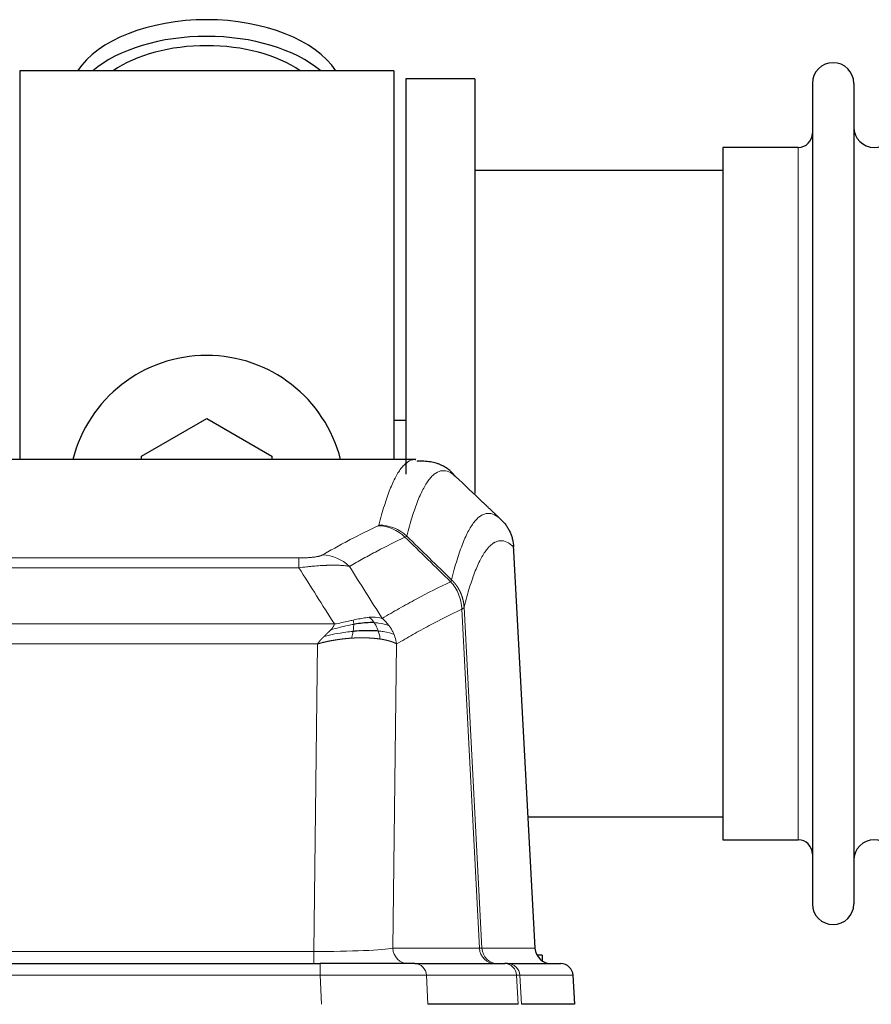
# Model space of a CAD drawing. Header units: inches. Extents: x 0 to 20790, y -12 to 14700.
# Tile 111 of 191: x 5096 to 5305, y 11969 to 12211. Entities that reach past the tile are written whole.
import ezdxf

# ---------------------------------------------------------------- set-up
doc = ezdxf.new("R2010")
doc.units = ezdxf.units.IN
doc.layers.add('1', color=7, linetype='Continuous', true_color=0xffffff)

msp = doc.modelspace()

# ---------------------------------------------------------------- linework, layer by layer
at = {"layer": '1', "color": 2, "linetype": 'Continuous', "lineweight": 25}
for p, q in [((5187.547, 12198.577), (5095.547, 12198.577)), ((5095.547, 12198.577), (5095.547, 12102.978)), ((5187.547, 12198.577), (5187.547, 12102.978)), ((5207.547, 12196.577), (5190.547, 12196.577)), ((5190.547, 12196.577), (5190.547, 12099.352)), ((5207.547, 12196.577), (5207.547, 12094.577)), ((5290.547, 12195.477), (5290.547, 11993.677)), ((5300.747, 12195.477), (5300.747, 11993.677)), ((5268.547, 12179.727), (5268.547, 12009.427)), ((5287.047, 12179.727), (5268.547, 12179.727)), ((5268.552, 12174.077), (5207.547, 12174.077)), ((5125.547, 12103.815), (5141.547, 12113.053)), ((5141.547, 12113.053), (5157.547, 12103.815)), ((5190.499, 12112.6), (5187.538, 12112.6)), ((5192.98, 12102.972), (4930.112, 12102.972)), ((5125.547, 12102.972), (5125.547, 12103.815)), ((5157.547, 12103.815), (5157.547, 12102.972)), ((5192.894, 12102.972), (5192.986, 12102.971)), ((5222.322, 11982.76), (5217.051, 12081.897)), ((5220.608, 12015.077), (5268.552, 12015.077)), ((5268.547, 12009.427), (5287.047, 12009.427)), ((5224.047, 11981.077), (5222.781, 11981.077)), ((5224.047, 11981.077), (5224.047, 11979.67)), ((4953.636, 11978.972), (5169.457, 11978.972)), ((5192.712, 11978.972), (5169.457, 11978.972)), ((5192.712, 11978.972), (5214.886, 11978.972)), ((5215.583, 11978.972), (5214.886, 11978.972)), ((5215.583, 11978.972), (5228.694, 11978.972)), ((5232.085, 11968.972), (5231.704, 11976.132)), ((5218.166, 11968.972), (5195.912, 11968.972)), ((5232.068, 11968.972), (5218.951, 11968.972))]:
    msp.add_line(p, q, dxfattribs=at)
at = {"layer": '1', "color": 110, "linetype": 'Continuous', "lineweight": 13}
for p, q in [((5287.047, 12179.727), (5287.047, 12009.427)), ((5222.31, 11982.763), (5217.062, 12081.458)), ((4958.875, 12078.765), (5164.218, 12078.765)), ((5164.218, 12076.349), (5164.218, 12078.765)), ((5164.218, 12076.349), (4958.875, 12076.349)), ((5208.663, 11982.763), (5204.311, 12066.155)), ((5204.867, 12066.632), (5209.244, 11982.763)), ((4950.144, 12062.519), (5172.949, 12062.519)), ((5168.836, 12057.62), (4954.257, 12057.62)), ((5167.868, 11981.937), (5168.836, 12057.62)), ((5188.268, 12057.61), (5187.311, 11982.763)), ((4955.225, 11981.937), (5167.868, 11981.937)), ((5167.868, 11978.972), (5167.868, 11981.937)), ((5187.311, 11982.763), (5208.663, 11982.763)), ((5209.244, 11982.763), (5222.31, 11982.763)), ((5169.457, 11978.972), (5169.457, 11976.129)), ((5169.457, 11976.129), (4953.636, 11976.129)), ((5169.75, 11968.972), (5169.457, 11976.129)), ((5195.619, 11976.129), (5195.912, 11968.972)), ((5217.793, 11976.129), (5195.619, 11976.129)), ((5218.166, 11968.972), (5217.793, 11976.129)), ((5231.688, 11976.129), (5218.577, 11976.129)), ((5218.577, 11976.129), (5218.951, 11968.972)), ((5232.068, 11968.972), (5231.688, 11976.129))]:
    msp.add_line(p, q, dxfattribs=at)
at = {"layer": '1', "color": 2, "linetype": 'Continuous', "lineweight": 25}
for centre, radius, start, end in [((5295.647, 12195.477), 5.1, 0, 180), ((5305.747, 12184.727), 5, 180, 0), ((5287.047, 12183.227), 3.5, 270, 0), ((5141.547, 12094.577), 34, 14.29875, 165.70125), ((5287.047, 12005.927), 3.5, 0, 90), ((5305.747, 12004.427), 5, 0, 180), ((5295.647, 11993.677), 5.1, 180, 0)]:
    msp.add_arc(centre, radius, start, end, dxfattribs=at)
for centre, major_axis, ratio, start_param, end_param in [((5141.547, 12191.647), (34, 0), 0.5735764, 0.3633693, 2.7782723), ((5141.547, 12187.551), (34, 0), 0.5735764, 0.6009523, 2.5406894), ((5141.547, 12187.551), (-30, 0), 0.5735764, 4.712389, 5.5877152), ((5141.547, 12187.551), (-30, 0), 0.5735764, 3.8370627, 4.712389), ((5226.302, 11982.972), (0, -4), 0.9993908, 4.7647489, 6.2831853), ((5228.694, 11975.972), (0, -3), 0.9993908, 1.6231562, 3.1415927)]:
    msp.add_ellipse(centre, major_axis=major_axis, ratio=ratio, start_param=start_param, end_param=end_param, dxfattribs=at)
at = {"layer": '1', "color": 110, "linetype": 'Continuous', "lineweight": 13}
for centre, major_axis, ratio, start_param, end_param in [((5183.726, 12076.755), (-4.281, 9.037), 0.9659395, 5.0815715, 5.8272089), ((5183.913, 12076.916), (-9.695, 2.45), 0.9931439, 4.2008878, 4.9582972), ((5170.065, 12069.609), (4.97, -8.677), 0.9635717, 1.8622888, 2.6052468), ((5167.947, 11982.972), (20.002, 0.052), 0.0517476, 4.708281, 6.0295934), ((5191.187, 11982.972), (0, 4), 0.9702957, 1.6231562, 3.1415927), ((5189.218, 11982.972), (-20.038, 0.208), 0.001459, 2.8976729, 3.1068244), ((5212.539, 11982.972), (0, -4), 0.9702957, 4.7647489, 6.2831853), ((5213.236, 11982.972), (0, -4), 0.9993908, 4.7647489, 6.2831853), ((5192.712, 11975.972), (0, -3), 0.9702957, 1.6231562, 3.1415927), ((5214.886, 11975.972), (0, -3), 0.9702957, 1.6231562, 3.1415927), ((5215.583, 11975.972), (0, -3), 0.9993908, 1.6231562, 3.1415927), ((5169.405, 11975.972), (27.018, 0.123), 0.0058026, 0.2445567, 1.5688664), ((5191.565, 11975.972), (27.029, 0.156), 0.000812, 0.0348973, 0.2440488)]:
    msp.add_ellipse(centre, major_axis=major_axis, ratio=ratio, start_param=start_param, end_param=end_param, dxfattribs=at)
for points, knots in [([(5183.913, 12086.851), (5184.351, 12088.59), (5185.241, 12091.787), (5186.162, 12094.421), (5186.864, 12096.186), (5187.1, 12096.739), (5187.576, 12097.775), (5187.816, 12098.258), (5188.541, 12099.602), (5189.032, 12100.356), (5189.656, 12101.123), (5189.781, 12101.268), (5190.032, 12101.539), (5190.411, 12101.92), (5190.793, 12102.222), (5191.564, 12102.719), (5192.177, 12102.943), (5192.8, 12102.972), (5192.894, 12102.972)], [0, 0, 0, 0, 0.1619105, 0.3238211, 0.3238211, 0.4047764, 0.4047764, 0.4857316, 0.4857316, 0.6476422, 0.6476422, 0.6881198, 0.6881198, 0.7285974, 0.8095527, 0.8095527, 0.9714633, 1, 1, 1, 1]), ([(5202.755, 12098.826), (5202.197, 12099.338), (5201.095, 12100.082), (5199.485, 12100.353), (5198.441, 12099.971), (5197.67, 12099.474), (5197.287, 12099.172), (5196.908, 12098.791), (5196.656, 12098.52), (5196.531, 12098.375), (5195.907, 12097.608), (5195.415, 12096.854), (5194.688, 12095.511), (5194.448, 12095.028), (5193.972, 12093.993), (5193.736, 12093.44), (5193.033, 12091.676), (5192.111, 12089.044), (5191.219, 12085.85), (5190.781, 12084.113)], [0, 0, 0, 0, 0.125, 0.25, 0.375, 0.375, 0.4375, 0.46875, 0.46875, 0.5, 0.5, 0.625, 0.625, 0.6875, 0.6875, 0.75, 0.75, 0.875, 1, 1, 1, 1]), ([(5201.778, 12073.398), (5201.834, 12073.62), (5201.889, 12073.841), (5202.001, 12074.277), (5202.17, 12074.925), (5202.565, 12076.387), (5202.909, 12077.559), (5203.602, 12079.793), (5204.543, 12082.481), (5206.001, 12085.638), (5207.005, 12087.16), (5207.579, 12087.853), (5207.643, 12087.928), (5207.771, 12088.072), (5207.964, 12088.283), (5208.415, 12088.725), (5208.807, 12089.023), (5209.135, 12089.225), (5209.201, 12089.263), (5209.333, 12089.335), (5209.531, 12089.435), (5209.996, 12089.622), (5210.399, 12089.701), (5211.211, 12089.747), (5212.308, 12089.517), (5213.436, 12088.703), (5214.007, 12088.149)], [0, 0, 0, 0, 0.015625, 0.015625, 0.03125, 0.0625, 0.125, 0.125, 0.25, 0.375, 0.5, 0.5, 0.515625, 0.515625, 0.53125, 0.5625, 0.625, 0.625, 0.640625, 0.640625, 0.65625, 0.6875, 0.75, 0.75, 0.875, 1, 1, 1, 1]), ([(5170.065, 12079.515), (5171.199, 12080.167), (5172.334, 12080.806), (5174.606, 12082.056), (5175.744, 12082.668), (5179.159, 12084.461), (5181.44, 12085.603), (5183.726, 12086.69)], [0, 0, 0, 0, 0.25, 0.25, 0.5, 0.5, 1, 1, 1, 1]), ([(5183.913, 12086.851), (5183.907, 12086.824), (5183.888, 12086.797), (5183.825, 12086.743), (5183.782, 12086.716), (5183.726, 12086.69)], [0, 0, 0, 0, 0.5, 0.5, 1, 1, 1, 1]), ([(5190.322, 12083.873), (5188.034, 12082.784), (5185.75, 12081.641), (5182.331, 12079.846), (5181.192, 12079.233), (5178.917, 12077.982), (5177.78, 12077.343), (5176.645, 12076.69)], [0, 0, 0, 0, 0.5, 0.5, 0.75, 0.75, 1, 1, 1, 1]), ([(5217.062, 12081.458), (5216.493, 12082.004), (5215.368, 12082.803), (5214.274, 12083.021), (5213.465, 12082.965), (5213.063, 12082.883), (5212.599, 12082.692), (5212.401, 12082.589), (5212.27, 12082.516), (5212.204, 12082.478), (5211.876, 12082.273), (5211.486, 12081.972), (5211.036, 12081.527), (5210.844, 12081.315), (5210.716, 12081.169), (5210.652, 12081.094), (5210.08, 12080.398), (5209.079, 12078.871), (5207.624, 12075.71), (5206.218, 12071.679), (5205.312, 12068.411), (5204.867, 12066.632)], [0, 0, 0, 0, 0.125, 0.25, 0.25, 0.3125, 0.34375, 0.359375, 0.359375, 0.375, 0.375, 0.4375, 0.46875, 0.484375, 0.484375, 0.5, 0.5, 0.625, 0.75, 0.875, 1, 1, 1, 1]), ([(5170.065, 12079.515), (5170.044, 12079.503), (5170.022, 12079.491), (5169.975, 12079.467), (5169.951, 12079.455), (5169.876, 12079.419), (5169.822, 12079.395), (5169.704, 12079.349), (5169.64, 12079.326), (5169.504, 12079.28), (5169.43, 12079.257), (5169.273, 12079.213), (5169.189, 12079.191), (5169.054, 12079.158), (5169.007, 12079.148), (5168.911, 12079.126), (5168.861, 12079.116), (5168.707, 12079.085), (5168.599, 12079.064), (5168.371, 12079.026), (5168.251, 12079.007), (5168.062, 12078.98), (5167.965, 12078.967), (5167.864, 12078.954), (5167.796, 12078.946), (5167.761, 12078.941), (5167.586, 12078.921), (5167.442, 12078.906), (5166.995, 12078.864), (5166.678, 12078.84), (5166.258, 12078.816), (5166.173, 12078.812), (5166, 12078.803), (5165.913, 12078.8), (5165.652, 12078.789), (5165.476, 12078.783), (5165.121, 12078.774), (5164.942, 12078.771), (5164.582, 12078.766), (5164.4, 12078.765), (5164.218, 12078.765)], [0, 0, 0, 0, 0.03125, 0.03125, 0.0625, 0.0625, 0.125, 0.125, 0.1875, 0.1875, 0.25, 0.25, 0.3125, 0.3125, 0.34375, 0.34375, 0.375, 0.375, 0.4375, 0.4375, 0.5, 0.5, 0.53125, 0.546875, 0.546875, 0.5625, 0.5625, 0.625, 0.625, 0.75, 0.75, 0.78125, 0.78125, 0.8125, 0.8125, 0.875, 0.875, 0.9375, 0.9375, 1, 1, 1, 1]), ([(5176.645, 12076.69), (5176.347, 12076.745), (5176.021, 12076.793), (5175.308, 12076.873), (5174.921, 12076.905), (5174.293, 12076.94), (5174.021, 12076.952), (5173.736, 12076.961), (5173.621, 12076.964), (5173.563, 12076.965), (5173.387, 12076.969), (5173.268, 12076.971), (5172.666, 12076.978), (5172.157, 12076.974), (5171.485, 12076.957), (5171.348, 12076.953), (5171.141, 12076.946), (5171.072, 12076.944), (5170.932, 12076.939), (5170.862, 12076.936), (5170.51, 12076.921), (5170.223, 12076.907), (5169.347, 12076.858), (5168.742, 12076.816), (5168.039, 12076.758), (5167.96, 12076.751), (5167.802, 12076.738), (5167.723, 12076.731), (5167.485, 12076.71), (5167.326, 12076.695), (5166.846, 12076.649), (5166.524, 12076.617), (5165.548, 12076.513), (5164.888, 12076.435), (5164.218, 12076.349)], [0, 0, 0, 0, 0.125, 0.125, 0.25, 0.25, 0.3125, 0.328125, 0.328125, 0.34375, 0.34375, 0.375, 0.375, 0.5, 0.5, 0.53125, 0.53125, 0.546875, 0.546875, 0.5625, 0.5625, 0.625, 0.625, 0.75, 0.75, 0.765625, 0.765625, 0.78125, 0.78125, 0.8125, 0.8125, 0.875, 0.875, 1, 1, 1, 1]), ([(5184.712, 12063.896), (5186.11, 12064.73), (5187.509, 12065.543), (5190.312, 12067.128), (5191.714, 12067.9), (5195.928, 12070.155), (5198.744, 12071.576), (5201.566, 12072.914)], [0, 0, 0, 0, 0.25, 0.25, 0.5, 0.5, 1, 1, 1, 1]), ([(5201.778, 12073.398), (5201.757, 12073.349), (5201.741, 12073.273), (5201.683, 12073.1), (5201.641, 12073.003), (5201.566, 12072.914)], [0, 0, 0, 0, 0.5, 0.5, 1, 1, 1, 1]), ([(5201.566, 12072.914), (5201.974, 12072.47), (5202.347, 12071.985), (5203.006, 12070.947), (5203.291, 12070.395), (5203.763, 12069.243), (5203.948, 12068.642), (5204.212, 12067.414), (5204.29, 12066.786), (5204.311, 12066.155)], [0, 0, 0, 0, 0.25, 0.25, 0.5, 0.5, 0.75, 0.75, 1, 1, 1, 1]), ([(5201.778, 12073.398), (5201.79, 12073.385), (5201.816, 12073.361), (5201.854, 12073.324), (5201.892, 12073.286), (5201.93, 12073.247), (5201.968, 12073.209), (5202.007, 12073.169), (5202.045, 12073.129), (5202.084, 12073.089), (5202.123, 12073.048), (5202.162, 12073.006), (5202.2, 12072.964), (5202.239, 12072.922), (5202.278, 12072.879), (5202.317, 12072.835), (5202.356, 12072.791), (5202.396, 12072.746), (5202.435, 12072.7), (5202.474, 12072.654), (5202.513, 12072.608), (5202.552, 12072.561), (5202.592, 12072.513), (5202.631, 12072.465), (5202.67, 12072.416), (5202.709, 12072.366), (5202.748, 12072.316), (5202.788, 12072.265), (5202.827, 12072.214), (5202.866, 12072.162), (5202.905, 12072.11), (5202.943, 12072.056), (5202.982, 12072.003), (5203.021, 12071.948), (5203.06, 12071.893), (5203.098, 12071.838), (5203.136, 12071.781), (5203.175, 12071.724), (5203.213, 12071.667), (5203.251, 12071.609), (5203.289, 12071.55), (5203.326, 12071.49), (5203.364, 12071.43), (5203.401, 12071.37), (5203.438, 12071.308), (5203.475, 12071.246), (5203.512, 12071.183), (5203.548, 12071.12), (5203.584, 12071.056), (5203.62, 12070.991), (5203.656, 12070.926), (5203.691, 12070.86), (5203.727, 12070.794), (5203.762, 12070.726), (5203.796, 12070.658), (5203.83, 12070.59), (5203.864, 12070.521), (5203.898, 12070.451), (5203.931, 12070.38), (5203.966, 12070.304), (5204.003, 12070.222), (5204.042, 12070.135), (5204.079, 12070.047), (5204.116, 12069.96), (5204.152, 12069.871), (5204.187, 12069.783), (5204.221, 12069.694), (5204.255, 12069.605), (5204.287, 12069.515), (5204.319, 12069.426), (5204.35, 12069.336), (5204.38, 12069.245), (5204.409, 12069.154), (5204.437, 12069.064), (5204.465, 12068.972), (5204.491, 12068.881), (5204.517, 12068.789), (5204.542, 12068.697), (5204.566, 12068.605), (5204.589, 12068.513), (5204.611, 12068.42), (5204.633, 12068.327), (5204.653, 12068.235), (5204.673, 12068.141), (5204.692, 12068.048), (5204.71, 12067.954), (5204.727, 12067.861), (5204.743, 12067.767), (5204.758, 12067.673), (5204.773, 12067.579), (5204.786, 12067.485), (5204.799, 12067.39), (5204.81, 12067.296), (5204.821, 12067.201), (5204.831, 12067.106), (5204.84, 12067.012), (5204.848, 12066.917), (5204.856, 12066.822), (5204.862, 12066.727), (5204.865, 12066.663), (5204.867, 12066.632)], [0, 0, 0, 0, 0.0069372, 0.0139334, 0.0209887, 0.028103, 0.0352764, 0.0425088, 0.0498003, 0.0571509, 0.0645605, 0.0720292, 0.0795569, 0.0871437, 0.0947896, 0.1024945, 0.1102584, 0.1180815, 0.1259636, 0.1339048, 0.141905, 0.1499643, 0.1580827, 0.1662601, 0.1744966, 0.1827922, 0.1911468, 0.1995605, 0.2080333, 0.2165651, 0.225156, 0.233806, 0.2425151, 0.2512832, 0.2601104, 0.2689967, 0.277942, 0.2869465, 0.29601, 0.3051325, 0.3143142, 0.3235549, 0.3328547, 0.3422136, 0.3516315, 0.3611085, 0.3706446, 0.3802398, 0.3898941, 0.3996074, 0.4093798, 0.4192113, 0.4291019, 0.4390515, 0.4490602, 0.459128, 0.4692549, 0.4794409, 0.4896859, 0.4999901, 0.5124905, 0.524991, 0.5374914, 0.5499918, 0.5624922, 0.5749926, 0.587493, 0.5999934, 0.6124937, 0.6249941, 0.6374944, 0.6499948, 0.6624951, 0.6749954, 0.6874957, 0.699996, 0.7124963, 0.7249966, 0.7374968, 0.7499971, 0.7624973, 0.7749976, 0.7874978, 0.799998, 0.8124982, 0.8249984, 0.8374986, 0.8499988, 0.8624989, 0.8749991, 0.8874992, 0.8999993, 0.9124995, 0.9249996, 0.9374997, 0.9499998, 0.9624998, 0.9749999, 0.9875, 1, 1, 1, 1]), ([(5204.311, 12066.155), (5201.625, 12064.88), (5198.945, 12063.53), (5194.935, 12061.394), (5193.599, 12060.663), (5190.931, 12059.164), (5189.599, 12058.396), (5188.268, 12057.61)], [0, 0, 0, 0, 0.5, 0.5, 0.75, 0.75, 1, 1, 1, 1]), ([(5204.867, 12066.632), (5204.867, 12066.63), (5204.865, 12066.626), (5204.862, 12066.615), (5204.855, 12066.598), (5204.843, 12066.575), (5204.825, 12066.545), (5204.796, 12066.508), (5204.754, 12066.464), (5204.71, 12066.426), (5204.672, 12066.396), (5204.647, 12066.377), (5204.62, 12066.358), (5204.594, 12066.339), (5204.566, 12066.321), (5204.538, 12066.302), (5204.51, 12066.283), (5204.482, 12066.265), (5204.453, 12066.246), (5204.425, 12066.228), (5204.396, 12066.209), (5204.368, 12066.191), (5204.339, 12066.173), (5204.32, 12066.161), (5204.311, 12066.155)], [0, 0, 0, 0, 0.0092499, 0.0337179, 0.073404, 0.128308, 0.1984299, 0.2837694, 0.3843264, 0.5001005, 0.5424888, 0.5838484, 0.6241794, 0.6634821, 0.7017567, 0.7390032, 0.7752221, 0.8104134, 0.8445775, 0.8777146, 0.909825, 0.9409091, 0.9709673, 1, 1, 1, 1]), ([(5177.567, 12063.462), (5177.207, 12063.382), (5176.839, 12063.299), (5175.346, 12062.964), (5174.17, 12062.707), (5172.949, 12062.519)], [0, 0, 0, 0, 0.25, 0.25, 1, 1, 1, 1]), ([(5181.536, 12064.157), (5181.387, 12064.145), (5181.236, 12064.129), (5180.621, 12064.058), (5180.142, 12063.983), (5179.148, 12063.802), (5178.633, 12063.695), (5177.926, 12063.541), (5177.747, 12063.502), (5177.567, 12063.462)], [0, 0, 0, 0, 0.125, 0.125, 0.5, 0.5, 0.875, 0.875, 1, 1, 1, 1]), ([(5177.717, 12062.429), (5177.719, 12062.553), (5177.717, 12062.669), (5177.704, 12062.934), (5177.688, 12063.071), (5177.64, 12063.301), (5177.608, 12063.393), (5177.567, 12063.462)], [0, 0, 0, 0, 0.25, 0.25, 0.625, 0.625, 1, 1, 1, 1]), ([(5184.712, 12063.896), (5184.019, 12064.121), (5183.253, 12064.214), (5182.126, 12064.199), (5181.835, 12064.183), (5181.536, 12064.157)], [0, 0, 0, 0, 0.75, 0.75, 1, 1, 1, 1]), ([(5182.761, 12062.835), (5182.662, 12062.985), (5182.561, 12063.127), (5182.304, 12063.455), (5182.146, 12063.629), (5181.836, 12063.93), (5181.683, 12064.056), (5181.536, 12064.157)], [0, 0, 0, 0, 0.25, 0.25, 0.625, 0.625, 1, 1, 1, 1]), ([(5186.419, 12062.089), (5185.72, 12062.42), (5184.85, 12062.645), (5183.489, 12062.796), (5183.132, 12062.822), (5182.761, 12062.835)], [0, 0, 0, 0, 0.75, 0.75, 1, 1, 1, 1]), ([(5183.747, 12060.772), (5183.716, 12060.863), (5183.683, 12060.954), (5183.549, 12061.318), (5183.436, 12061.59), (5183.187, 12062.115), (5183.05, 12062.368), (5182.859, 12062.683), (5182.81, 12062.76), (5182.761, 12062.835)], [0, 0, 0, 0, 0.125, 0.125, 0.5, 0.5, 0.875, 0.875, 1, 1, 1, 1]), ([(5186.419, 12062.089), (5186.296, 12062.255), (5186.168, 12062.418), (5185.836, 12062.815), (5185.625, 12063.045), (5185.183, 12063.485), (5184.952, 12063.696), (5184.712, 12063.896)], [0, 0, 0, 0, 0.25, 0.25, 0.625, 0.625, 1, 1, 1, 1]), ([(5170.407, 12059.457), (5170.421, 12059.47), (5170.45, 12059.498), (5170.491, 12059.538), (5170.532, 12059.577), (5170.571, 12059.615), (5170.61, 12059.652), (5170.647, 12059.687), (5170.683, 12059.722), (5170.719, 12059.756), (5170.753, 12059.788), (5170.786, 12059.82), (5170.818, 12059.85), (5170.849, 12059.88), (5170.879, 12059.908), (5170.908, 12059.935), (5170.936, 12059.962), (5170.963, 12059.987), (5170.989, 12060.011), (5171.013, 12060.034), (5171.037, 12060.057), (5171.06, 12060.078), (5171.081, 12060.098), (5171.102, 12060.117), (5171.121, 12060.135), (5171.139, 12060.152), (5171.157, 12060.168), (5171.173, 12060.184), (5171.188, 12060.198), (5171.202, 12060.211), (5171.216, 12060.223), (5171.228, 12060.234), (5171.239, 12060.245), (5171.249, 12060.254), (5171.258, 12060.262), (5171.265, 12060.269), (5171.272, 12060.276), (5171.278, 12060.281), (5171.283, 12060.285), (5171.295, 12060.297), (5171.316, 12060.317), (5171.345, 12060.344), (5171.373, 12060.372), (5171.402, 12060.399), (5171.43, 12060.425), (5171.457, 12060.452), (5171.485, 12060.478), (5171.512, 12060.504), (5171.538, 12060.53), (5171.565, 12060.555), (5171.591, 12060.58), (5171.616, 12060.605), (5171.642, 12060.63), (5171.667, 12060.655), (5171.691, 12060.679), (5171.716, 12060.703), (5171.74, 12060.727), (5171.763, 12060.75), (5171.787, 12060.773), (5171.81, 12060.796), (5171.832, 12060.819), (5171.855, 12060.842), (5171.877, 12060.864), (5171.898, 12060.886), (5171.92, 12060.908), (5171.941, 12060.93), (5171.961, 12060.951), (5171.982, 12060.972), (5172.002, 12060.993), (5172.021, 12061.014), (5172.041, 12061.034), (5172.06, 12061.055), (5172.072, 12061.068), (5172.078, 12061.075)], [0, 0, 0, 0, 0.0247661, 0.0489206, 0.0724636, 0.0953949, 0.1177147, 0.1394229, 0.1605195, 0.1810045, 0.2008779, 0.2201398, 0.23879, 0.2568287, 0.2742558, 0.2910713, 0.3072753, 0.3228676, 0.3378484, 0.3522176, 0.3659752, 0.3791212, 0.3916556, 0.4035785, 0.4148897, 0.4255894, 0.4356775, 0.445154, 0.454019, 0.4622723, 0.4699141, 0.4769443, 0.4833629, 0.48917, 0.4943654, 0.4989493, 0.5029216, 0.5062824, 0.5090316, 0.5111692, 0.5284651, 0.5456049, 0.5625886, 0.5794163, 0.5960881, 0.612604, 0.6289642, 0.6451687, 0.6612176, 0.6771111, 0.6928491, 0.7084319, 0.7238594, 0.7391318, 0.7542492, 0.7692118, 0.7840195, 0.7986726, 0.8131712, 0.8275153, 0.8417051, 0.8557408, 0.8696224, 0.8833501, 0.8969241, 0.9103445, 0.9236114, 0.936725, 0.9496856, 0.9624932, 0.975148, 0.9876502, 1, 1, 1, 1]), ([(5177.549, 12060.687), (5176.971, 12060.634), (5176.383, 12060.568), (5174.009, 12060.255), (5172.18, 12059.908), (5170.407, 12059.457)], [0, 0, 0, 0, 0.25, 0.25, 1, 1, 1, 1]), ([(5172.078, 12061.075), (5172.086, 12061.083), (5172.102, 12061.101), (5172.126, 12061.126), (5172.149, 12061.152), (5172.172, 12061.178), (5172.195, 12061.203), (5172.217, 12061.228), (5172.239, 12061.253), (5172.261, 12061.278), (5172.282, 12061.303), (5172.303, 12061.328), (5172.324, 12061.352), (5172.344, 12061.377), (5172.364, 12061.401), (5172.384, 12061.425), (5172.403, 12061.449), (5172.422, 12061.473), (5172.441, 12061.497), (5172.459, 12061.521), (5172.477, 12061.545), (5172.495, 12061.568), (5172.512, 12061.591), (5172.529, 12061.615), (5172.546, 12061.638), (5172.562, 12061.661), (5172.578, 12061.684), (5172.594, 12061.706), (5172.609, 12061.729), (5172.624, 12061.751), (5172.639, 12061.774), (5172.653, 12061.796), (5172.667, 12061.818), (5172.681, 12061.84), (5172.694, 12061.862), (5172.707, 12061.884), (5172.72, 12061.905), (5172.732, 12061.927), (5172.744, 12061.948), (5172.756, 12061.97), (5172.767, 12061.991), (5172.778, 12062.012), (5172.789, 12062.033), (5172.8, 12062.054), (5172.81, 12062.074), (5172.819, 12062.095), (5172.829, 12062.115), (5172.838, 12062.136), (5172.846, 12062.156), (5172.855, 12062.176), (5172.863, 12062.196), (5172.871, 12062.216), (5172.878, 12062.236), (5172.885, 12062.255), (5172.892, 12062.275), (5172.898, 12062.294), (5172.904, 12062.314), (5172.91, 12062.333), (5172.916, 12062.352), (5172.921, 12062.371), (5172.925, 12062.39), (5172.93, 12062.408), (5172.934, 12062.427), (5172.938, 12062.446), (5172.941, 12062.464), (5172.944, 12062.482), (5172.947, 12062.501), (5172.948, 12062.513), (5172.949, 12062.519)], [0, 0, 0, 0, 0.0185022, 0.0368847, 0.0551481, 0.073293, 0.0913199, 0.1092294, 0.1270222, 0.1446988, 0.1622598, 0.1797059, 0.1970378, 0.2142561, 0.2313614, 0.2483544, 0.265236, 0.2820066, 0.2986672, 0.3152184, 0.331661, 0.3479958, 0.3642235, 0.380345, 0.3963611, 0.4122725, 0.4280803, 0.4437851, 0.459388, 0.4748898, 0.4902915, 0.5055939, 0.5207981, 0.535905, 0.5509156, 0.565831, 0.5806521, 0.5953801, 0.6100159, 0.6245607, 0.6390157, 0.6533819, 0.6676604, 0.6818526, 0.6959596, 0.7099825, 0.7239227, 0.7377815, 0.75156, 0.7652597, 0.7788818, 0.7924277, 0.8058989, 0.8192966, 0.8326224, 0.8458776, 0.8590638, 0.8721825, 0.8852351, 0.8982233, 0.9111485, 0.9240124, 0.9368166, 0.9495628, 0.9622525, 0.9748874, 0.9874694, 1, 1, 1, 1]), ([(5177.717, 12062.429), (5177.26, 12062.351), (5176.796, 12062.263), (5174.925, 12061.873), (5173.489, 12061.497), (5172.078, 12061.075)], [0, 0, 0, 0, 0.25, 0.25, 1, 1, 1, 1]), ([(5177.234, 12059.037), (5177.267, 12059.199), (5177.306, 12059.385), (5177.388, 12059.787), (5177.431, 12060.004), (5177.499, 12060.379), (5177.524, 12060.533), (5177.549, 12060.687)], [0, 0, 0, 0, 0.375, 0.375, 0.75, 0.75, 1, 1, 1, 1]), ([(5177.549, 12060.687), (5177.561, 12060.765), (5177.572, 12060.842), (5177.617, 12061.152), (5177.646, 12061.384), (5177.69, 12061.828), (5177.705, 12062.041), (5177.715, 12062.303), (5177.717, 12062.367), (5177.717, 12062.429)], [0, 0, 0, 0, 0.125, 0.125, 0.5, 0.5, 0.875, 0.875, 1, 1, 1, 1]), ([(5187.629, 12059.949), (5187.017, 12060.234), (5186.121, 12060.474), (5184.591, 12060.691), (5184.181, 12060.736), (5183.747, 12060.772)], [0, 0, 0, 0, 0.75, 0.75, 1, 1, 1, 1]), ([(5184.237, 12058.811), (5184.165, 12059.212), (5184.066, 12059.705), (5183.864, 12060.411), (5183.808, 12060.591), (5183.747, 12060.772)], [0, 0, 0, 0, 0.75, 0.75, 1, 1, 1, 1]), ([(5187.629, 12059.949), (5187.59, 12060.043), (5187.55, 12060.137), (5187.382, 12060.51), (5187.243, 12060.784), (5186.94, 12061.321), (5186.776, 12061.583), (5186.54, 12061.922), (5186.48, 12062.006), (5186.419, 12062.089)], [0, 0, 0, 0, 0.125, 0.125, 0.5, 0.5, 0.875, 0.875, 1, 1, 1, 1]), ([(5168.836, 12057.62), (5168.842, 12057.629), (5168.852, 12057.646), (5168.869, 12057.671), (5168.885, 12057.697), (5168.902, 12057.723), (5168.92, 12057.75), (5168.938, 12057.776), (5168.956, 12057.803), (5168.974, 12057.83), (5168.993, 12057.857), (5169.013, 12057.885), (5169.033, 12057.913), (5169.053, 12057.941), (5169.073, 12057.969), (5169.094, 12057.997), (5169.116, 12058.026), (5169.138, 12058.055), (5169.16, 12058.084), (5169.182, 12058.113), (5169.205, 12058.143), (5169.229, 12058.173), (5169.252, 12058.203), (5169.276, 12058.233), (5169.301, 12058.263), (5169.326, 12058.294), (5169.351, 12058.325), (5169.377, 12058.356), (5169.403, 12058.387), (5169.43, 12058.419), (5169.456, 12058.451), (5169.484, 12058.483), (5169.511, 12058.515), (5169.539, 12058.547), (5169.568, 12058.58), (5169.597, 12058.612), (5169.626, 12058.645), (5169.656, 12058.679), (5169.686, 12058.712), (5169.716, 12058.746), (5169.747, 12058.779), (5169.778, 12058.813), (5169.81, 12058.848), (5169.842, 12058.882), (5169.874, 12058.916), (5169.907, 12058.951), (5169.94, 12058.986), (5169.974, 12059.021), (5170.008, 12059.057), (5170.042, 12059.092), (5170.077, 12059.128), (5170.112, 12059.164), (5170.147, 12059.2), (5170.183, 12059.236), (5170.22, 12059.272), (5170.256, 12059.309), (5170.294, 12059.346), (5170.331, 12059.382), (5170.369, 12059.42), (5170.394, 12059.444), (5170.407, 12059.457)], [0, 0, 0, 0, 0.0121901, 0.0245516, 0.0370849, 0.0497905, 0.0626689, 0.0757204, 0.0889455, 0.1023447, 0.1159182, 0.1296666, 0.14359, 0.1576889, 0.1719636, 0.1864145, 0.2010418, 0.2158458, 0.2308268, 0.2459852, 0.261321, 0.2768347, 0.2925265, 0.3083966, 0.3244452, 0.3406727, 0.357079, 0.3736646, 0.3904296, 0.4073742, 0.4244986, 0.4418029, 0.4592875, 0.4769523, 0.4947976, 0.5128236, 0.5310305, 0.5494183, 0.5679872, 0.5867374, 0.605669, 0.6247822, 0.644077, 0.6635537, 0.6832123, 0.7030529, 0.7230758, 0.7432809, 0.7636685, 0.7842385, 0.8049912, 0.8259267, 0.8470449, 0.8683461, 0.8898303, 0.9114976, 0.9333482, 0.955382, 0.9775993, 1, 1, 1, 1]), ([(5177.234, 12059.037), (5177.212, 12059.035), (5177.169, 12059.033), (5177.104, 12059.028), (5177.039, 12059.024), (5176.974, 12059.019), (5176.909, 12059.015), (5176.844, 12059.01), (5176.779, 12059.005), (5176.714, 12059), (5176.648, 12058.995), (5176.583, 12058.99), (5176.518, 12058.985), (5176.453, 12058.98), (5176.388, 12058.974), (5176.323, 12058.969), (5176.257, 12058.963), (5176.192, 12058.957), (5176.127, 12058.952), (5176.062, 12058.946), (5175.996, 12058.94), (5175.931, 12058.933), (5175.866, 12058.927), (5175.801, 12058.921), (5175.735, 12058.914), (5175.67, 12058.908), (5175.605, 12058.901), (5175.54, 12058.894), (5175.474, 12058.887), (5175.409, 12058.88), (5175.344, 12058.873), (5175.279, 12058.866), (5175.214, 12058.859), (5175.148, 12058.851), (5175.083, 12058.844), (5175.018, 12058.836), (5174.953, 12058.828), (5174.888, 12058.821), (5174.823, 12058.813), (5174.758, 12058.805), (5174.692, 12058.797), (5174.627, 12058.788), (5174.562, 12058.78), (5174.497, 12058.772), (5174.432, 12058.763), (5174.367, 12058.754), (5174.302, 12058.746), (5174.237, 12058.737), (5174.172, 12058.728), (5174.108, 12058.719), (5174.043, 12058.71), (5173.978, 12058.701), (5173.913, 12058.691), (5173.848, 12058.682), (5173.783, 12058.672), (5173.719, 12058.663), (5173.654, 12058.653), (5173.589, 12058.643), (5173.525, 12058.633), (5173.46, 12058.623), (5173.396, 12058.613), (5173.331, 12058.603), (5173.267, 12058.593), (5173.202, 12058.582), (5173.138, 12058.572), (5173.073, 12058.561), (5173.009, 12058.55), (5172.945, 12058.539), (5172.881, 12058.529), (5172.816, 12058.518), (5172.752, 12058.506), (5172.688, 12058.495), (5172.624, 12058.484), (5172.56, 12058.473), (5172.496, 12058.461), (5172.432, 12058.449), (5172.369, 12058.438), (5172.305, 12058.426), (5172.241, 12058.414), (5172.177, 12058.402), (5172.114, 12058.39), (5172.05, 12058.378), (5171.987, 12058.366), (5171.923, 12058.353), (5171.86, 12058.341), (5171.796, 12058.328), (5171.733, 12058.316), (5171.67, 12058.303), (5171.607, 12058.29), (5171.543, 12058.277), (5171.48, 12058.264), (5171.417, 12058.251), (5171.354, 12058.238), (5171.292, 12058.225), (5171.229, 12058.211), (5171.166, 12058.198), (5171.103, 12058.184), (5171.041, 12058.171), (5170.978, 12058.157), (5170.916, 12058.143), (5170.853, 12058.129), (5170.791, 12058.115), (5170.729, 12058.101), (5170.666, 12058.087), (5170.604, 12058.073), (5170.542, 12058.058), (5170.48, 12058.044), (5170.418, 12058.029), (5170.357, 12058.015), (5170.295, 12058), (5170.233, 12057.985), (5170.171, 12057.97), (5170.11, 12057.955), (5170.048, 12057.94), (5169.987, 12057.925), (5169.926, 12057.91), (5169.865, 12057.894), (5169.803, 12057.879), (5169.742, 12057.863), (5169.681, 12057.848), (5169.62, 12057.832), (5169.56, 12057.816), (5169.499, 12057.8), (5169.438, 12057.785), (5169.378, 12057.768), (5169.317, 12057.752), (5169.257, 12057.736), (5169.196, 12057.72), (5169.136, 12057.703), (5169.076, 12057.687), (5169.016, 12057.67), (5168.956, 12057.654), (5168.896, 12057.637), (5168.856, 12057.626), (5168.836, 12057.62)], [0, 0, 0, 0, 0.0081592, 0.0163092, 0.0244501, 0.0325819, 0.0407045, 0.0488181, 0.0569225, 0.0650178, 0.0731041, 0.0811812, 0.0892493, 0.0973083, 0.1053581, 0.113399, 0.1214307, 0.1294534, 0.137467, 0.1454716, 0.1534671, 0.1614536, 0.169431, 0.1773994, 0.1853588, 0.1933091, 0.2012504, 0.2091827, 0.217106, 0.2250203, 0.2329256, 0.2408219, 0.2487092, 0.2565875, 0.2644568, 0.2723172, 0.2801686, 0.288011, 0.2958444, 0.303669, 0.3114845, 0.3192911, 0.3270888, 0.3348775, 0.3426574, 0.3504282, 0.3581902, 0.3659433, 0.3736874, 0.3814227, 0.389149, 0.3968665, 0.4045751, 0.4122748, 0.4199656, 0.4276476, 0.4353206, 0.4429849, 0.4506403, 0.4582868, 0.4659245, 0.4735534, 0.4811734, 0.4887846, 0.496387, 0.5039805, 0.5115653, 0.5191413, 0.5267084, 0.5342668, 0.5418164, 0.5493572, 0.5568893, 0.5644125, 0.5719271, 0.5794328, 0.5869298, 0.5944181, 0.6018976, 0.6093684, 0.6168305, 0.6242839, 0.6317285, 0.6391644, 0.6465917, 0.6540102, 0.6614201, 0.6688212, 0.6762137, 0.6835975, 0.6909727, 0.6983392, 0.705697, 0.7130462, 0.7203868, 0.7277187, 0.735042, 0.7423567, 0.7496628, 0.7569603, 0.7642491, 0.7715294, 0.7788011, 0.7860642, 0.7933187, 0.8005646, 0.807802, 0.8150309, 0.8222512, 0.8294629, 0.8366661, 0.8438608, 0.851047, 0.8582246, 0.8653938, 0.8725544, 0.8797065, 0.8868502, 0.8939854, 0.9011121, 0.9082303, 0.9153401, 0.9224414, 0.9295343, 0.9366187, 0.9436947, 0.9507623, 0.9578214, 0.9648722, 0.9719145, 0.9789485, 0.985974, 0.9929912, 1, 1, 1, 1]), ([(5184.237, 12058.811), (5184.222, 12058.813), (5184.193, 12058.818), (5184.148, 12058.824), (5184.104, 12058.83), (5184.06, 12058.837), (5184.015, 12058.843), (5183.971, 12058.849), (5183.926, 12058.855), (5183.881, 12058.861), (5183.836, 12058.867), (5183.791, 12058.873), (5183.746, 12058.878), (5183.701, 12058.884), (5183.655, 12058.89), (5183.61, 12058.895), (5183.564, 12058.901), (5183.519, 12058.906), (5183.473, 12058.911), (5183.427, 12058.917), (5183.381, 12058.922), (5183.335, 12058.927), (5183.289, 12058.932), (5183.243, 12058.937), (5183.197, 12058.942), (5183.151, 12058.947), (5183.104, 12058.951), (5183.058, 12058.956), (5183.011, 12058.961), (5182.965, 12058.965), (5182.918, 12058.97), (5182.871, 12058.974), (5182.824, 12058.978), (5182.777, 12058.983), (5182.73, 12058.987), (5182.683, 12058.991), (5182.636, 12058.995), (5182.589, 12058.999), (5182.542, 12059.003), (5182.494, 12059.007), (5182.447, 12059.011), (5182.4, 12059.014), (5182.352, 12059.018), (5182.305, 12059.022), (5182.257, 12059.025), (5182.209, 12059.029), (5182.161, 12059.032), (5182.114, 12059.035), (5182.066, 12059.039), (5182.018, 12059.042), (5181.97, 12059.045), (5181.922, 12059.048), (5181.874, 12059.051), (5181.826, 12059.054), (5181.778, 12059.057), (5181.729, 12059.059), (5181.681, 12059.062), (5181.633, 12059.065), (5181.585, 12059.067), (5181.536, 12059.07), (5181.488, 12059.072), (5181.439, 12059.075), (5181.391, 12059.077), (5181.342, 12059.079), (5181.294, 12059.081), (5181.245, 12059.083), (5181.196, 12059.085), (5181.148, 12059.087), (5181.099, 12059.089), (5181.05, 12059.091), (5181.002, 12059.093), (5180.953, 12059.094), (5180.904, 12059.096), (5180.855, 12059.098), (5180.806, 12059.099), (5180.757, 12059.1), (5180.708, 12059.102), (5180.66, 12059.103), (5180.611, 12059.104), (5180.562, 12059.105), (5180.513, 12059.107), (5180.464, 12059.108), (5180.415, 12059.109), (5180.365, 12059.109), (5180.316, 12059.11), (5180.267, 12059.111), (5180.218, 12059.112), (5180.169, 12059.112), (5180.12, 12059.113), (5180.071, 12059.113), (5180.022, 12059.114), (5179.973, 12059.114), (5179.923, 12059.115), (5179.874, 12059.115), (5179.825, 12059.115), (5179.776, 12059.115), (5179.727, 12059.115), (5179.678, 12059.115), (5179.628, 12059.115), (5179.579, 12059.115), (5179.53, 12059.115), (5179.481, 12059.115), (5179.432, 12059.114), (5179.382, 12059.114), (5179.333, 12059.113), (5179.284, 12059.113), (5179.235, 12059.112), (5179.186, 12059.112), (5179.137, 12059.111), (5179.087, 12059.11), (5179.038, 12059.109), (5178.989, 12059.109), (5178.94, 12059.108), (5178.891, 12059.107), (5178.842, 12059.105), (5178.793, 12059.104), (5178.744, 12059.103), (5178.695, 12059.102), (5178.646, 12059.101), (5178.597, 12059.099), (5178.548, 12059.098), (5178.499, 12059.096), (5178.45, 12059.095), (5178.401, 12059.093), (5178.352, 12059.091), (5178.303, 12059.09), (5178.254, 12059.088), (5178.205, 12059.086), (5178.156, 12059.084), (5178.108, 12059.082), (5178.059, 12059.08), (5178.01, 12059.078), (5177.961, 12059.076), (5177.913, 12059.074), (5177.864, 12059.071), (5177.815, 12059.069), (5177.767, 12059.067), (5177.718, 12059.064), (5177.669, 12059.062), (5177.621, 12059.059), (5177.572, 12059.057), (5177.524, 12059.054), (5177.476, 12059.051), (5177.427, 12059.048), (5177.379, 12059.046), (5177.331, 12059.043), (5177.282, 12059.04), (5177.25, 12059.038), (5177.234, 12059.037)], [0, 0, 0, 0, 0.0076941, 0.0153765, 0.0230472, 0.0307061, 0.0383534, 0.045989, 0.0536129, 0.061225, 0.0688255, 0.0764143, 0.0839914, 0.0915567, 0.0991104, 0.1066524, 0.1141827, 0.1217013, 0.1292082, 0.1367034, 0.1441869, 0.1516588, 0.1591189, 0.1665674, 0.1740041, 0.1814292, 0.1888426, 0.1962444, 0.2036344, 0.2110128, 0.2183794, 0.2257344, 0.2330778, 0.2404094, 0.2477294, 0.2550377, 0.2623343, 0.2696193, 0.2768926, 0.2841542, 0.2914041, 0.2986424, 0.305869, 0.313084, 0.3202872, 0.3274789, 0.3346588, 0.3418271, 0.3489838, 0.3561287, 0.3632621, 0.3703837, 0.3774937, 0.3845921, 0.3916788, 0.3987539, 0.4058173, 0.412869, 0.4199092, 0.4269376, 0.4339544, 0.4409596, 0.4479532, 0.454935, 0.4619053, 0.4688639, 0.4758109, 0.4827462, 0.4896699, 0.496582, 0.5034825, 0.5103713, 0.5172485, 0.524114, 0.5309679, 0.5378102, 0.5446409, 0.55146, 0.5582674, 0.5650632, 0.5718474, 0.57862, 0.5853809, 0.5921303, 0.598868, 0.6055941, 0.6123087, 0.6190116, 0.6257029, 0.6323825, 0.6390506, 0.6457071, 0.652352, 0.6589853, 0.665607, 0.672217, 0.6788155, 0.6854024, 0.6919777, 0.6985414, 0.7050935, 0.7116341, 0.718163, 0.7246804, 0.7311862, 0.7376804, 0.744163, 0.750634, 0.7570935, 0.7635413, 0.7699776, 0.7764024, 0.7828155, 0.7892171, 0.7956072, 0.8019856, 0.8083525, 0.8147079, 0.8210516, 0.8273839, 0.8337045, 0.8400136, 0.8463112, 0.8525972, 0.8588716, 0.8651345, 0.8713859, 0.8776257, 0.8838539, 0.8900706, 0.8962758, 0.9024695, 0.9086516, 0.9148221, 0.9209812, 0.9271287, 0.9332646, 0.9393891, 0.945502, 0.9516034, 0.9576933, 0.9637717, 0.9698385, 0.9758938, 0.9819376, 0.9879699, 0.9939907, 1, 1, 1, 1]), ([(5188.268, 12057.61), (5188.262, 12057.614), (5188.251, 12057.621), (5188.233, 12057.633), (5188.214, 12057.644), (5188.196, 12057.655), (5188.177, 12057.666), (5188.159, 12057.678), (5188.14, 12057.689), (5188.12, 12057.7), (5188.101, 12057.711), (5188.082, 12057.722), (5188.062, 12057.732), (5188.042, 12057.743), (5188.022, 12057.754), (5188.002, 12057.765), (5187.982, 12057.775), (5187.962, 12057.786), (5187.941, 12057.797), (5187.921, 12057.807), (5187.9, 12057.817), (5187.879, 12057.828), (5187.858, 12057.838), (5187.836, 12057.848), (5187.815, 12057.859), (5187.794, 12057.869), (5187.772, 12057.879), (5187.75, 12057.889), (5187.728, 12057.899), (5187.706, 12057.909), (5187.684, 12057.919), (5187.662, 12057.928), (5187.64, 12057.938), (5187.617, 12057.948), (5187.595, 12057.957), (5187.572, 12057.967), (5187.55, 12057.977), (5187.527, 12057.986), (5187.504, 12057.995), (5187.481, 12058.005), (5187.458, 12058.014), (5187.434, 12058.023), (5187.411, 12058.032), (5187.388, 12058.042), (5187.364, 12058.051), (5187.341, 12058.06), (5187.317, 12058.069), (5187.293, 12058.078), (5187.27, 12058.086), (5187.246, 12058.095), (5187.222, 12058.104), (5187.198, 12058.113), (5187.174, 12058.121), (5187.15, 12058.13), (5187.125, 12058.138), (5187.101, 12058.147), (5187.077, 12058.155), (5187.052, 12058.164), (5187.028, 12058.172), (5187.004, 12058.18), (5186.979, 12058.188), (5186.955, 12058.197), (5186.93, 12058.205), (5186.905, 12058.213), (5186.881, 12058.221), (5186.856, 12058.229), (5186.831, 12058.236), (5186.806, 12058.244), (5186.782, 12058.252), (5186.757, 12058.26), (5186.732, 12058.267), (5186.707, 12058.275), (5186.682, 12058.283), (5186.657, 12058.29), (5186.632, 12058.298), (5186.607, 12058.305), (5186.582, 12058.312), (5186.557, 12058.32), (5186.532, 12058.327), (5186.507, 12058.334), (5186.482, 12058.341), (5186.457, 12058.348), (5186.432, 12058.355), (5186.407, 12058.362), (5186.382, 12058.369), (5186.356, 12058.376), (5186.331, 12058.383), (5186.306, 12058.39), (5186.281, 12058.396), (5186.256, 12058.403), (5186.231, 12058.41), (5186.206, 12058.416), (5186.181, 12058.423), (5186.156, 12058.429), (5186.131, 12058.436), (5186.106, 12058.442), (5186.081, 12058.448), (5186.056, 12058.455), (5186.031, 12058.461), (5186.006, 12058.467), (5185.981, 12058.473), (5185.957, 12058.479), (5185.932, 12058.485), (5185.907, 12058.491), (5185.882, 12058.497), (5185.858, 12058.503), (5185.833, 12058.509), (5185.808, 12058.514), (5185.784, 12058.52), (5185.759, 12058.526), (5185.734, 12058.532), (5185.71, 12058.537), (5185.686, 12058.543), (5185.661, 12058.548), (5185.637, 12058.554), (5185.613, 12058.559), (5185.588, 12058.564), (5185.564, 12058.57), (5185.54, 12058.575), (5185.516, 12058.58), (5185.492, 12058.585), (5185.468, 12058.59), (5185.444, 12058.595), (5185.42, 12058.6), (5185.396, 12058.605), (5185.373, 12058.61), (5185.349, 12058.615), (5185.325, 12058.62), (5185.302, 12058.625), (5185.278, 12058.63), (5185.255, 12058.634), (5185.232, 12058.639), (5185.208, 12058.644), (5185.185, 12058.648), (5185.162, 12058.653), (5185.139, 12058.657), (5185.116, 12058.662), (5185.093, 12058.666), (5185.07, 12058.67), (5185.048, 12058.675), (5185.025, 12058.679), (5185.002, 12058.683), (5184.98, 12058.687), (5184.958, 12058.692), (5184.935, 12058.696), (5184.913, 12058.7), (5184.891, 12058.704), (5184.869, 12058.708), (5184.847, 12058.712), (5184.825, 12058.716), (5184.803, 12058.719), (5184.782, 12058.723), (5184.76, 12058.727), (5184.739, 12058.731), (5184.717, 12058.734), (5184.696, 12058.738), (5184.675, 12058.742), (5184.654, 12058.745), (5184.633, 12058.749), (5184.612, 12058.752), (5184.591, 12058.756), (5184.571, 12058.759), (5184.55, 12058.763), (5184.53, 12058.766), (5184.509, 12058.769), (5184.489, 12058.772), (5184.469, 12058.776), (5184.449, 12058.779), (5184.429, 12058.782), (5184.409, 12058.785), (5184.39, 12058.788), (5184.37, 12058.791), (5184.351, 12058.794), (5184.332, 12058.797), (5184.312, 12058.8), (5184.293, 12058.803), (5184.274, 12058.806), (5184.255, 12058.809), (5184.243, 12058.81), (5184.237, 12058.811)], [0, 0, 0, 0, 0.0080212, 0.0160154, 0.0239827, 0.0319231, 0.0398365, 0.0477229, 0.0555824, 0.0634149, 0.0712205, 0.0789992, 0.0867509, 0.0944756, 0.1021734, 0.1098443, 0.1174881, 0.1251051, 0.1326951, 0.1402581, 0.1477942, 0.1553034, 0.1627856, 0.1702408, 0.1776691, 0.1850704, 0.1924448, 0.1997923, 0.2071128, 0.2144063, 0.2216729, 0.2289126, 0.2361253, 0.243311, 0.2504698, 0.2576016, 0.2647065, 0.2717845, 0.2788355, 0.2858595, 0.2928566, 0.2998268, 0.30677, 0.3136862, 0.3205755, 0.3274379, 0.3342733, 0.3410817, 0.3478632, 0.3546178, 0.3613454, 0.3680461, 0.3747198, 0.3813665, 0.3879863, 0.3945792, 0.4011451, 0.4076841, 0.4141961, 0.4206811, 0.4271393, 0.4335704, 0.4399746, 0.4463519, 0.4527022, 0.4590256, 0.465322, 0.4715915, 0.477834, 0.4840496, 0.4902382, 0.4963999, 0.5025346, 0.5086424, 0.5147232, 0.5207771, 0.526804, 0.532804, 0.5387771, 0.5447232, 0.5506423, 0.5565345, 0.5623997, 0.568238, 0.5740494, 0.5798338, 0.5855912, 0.5913217, 0.5970253, 0.6027019, 0.6083515, 0.6139742, 0.61957, 0.6251388, 0.6306807, 0.6361956, 0.6416836, 0.6471446, 0.6525787, 0.6579858, 0.663366, 0.6687192, 0.6740455, 0.6793448, 0.6846172, 0.6898627, 0.6950812, 0.7002727, 0.7054373, 0.710575, 0.7156857, 0.7207694, 0.7258262, 0.7308561, 0.735859, 0.740835, 0.745784, 0.7507061, 0.7556012, 0.7604694, 0.7653107, 0.7701249, 0.7749123, 0.7796727, 0.7844061, 0.7891127, 0.7937922, 0.7984448, 0.8030705, 0.8076692, 0.812241, 0.8167858, 0.8213037, 0.8257947, 0.8302587, 0.8346957, 0.8391058, 0.843489, 0.8478452, 0.8521745, 0.8564768, 0.8607522, 0.8650006, 0.8692221, 0.8734166, 0.8775842, 0.8817249, 0.8858386, 0.8899254, 0.8939852, 0.8980181, 0.902024, 0.906003, 0.909955, 0.9138802, 0.9177783, 0.9216495, 0.9254938, 0.9293111, 0.9331015, 0.936865, 0.9406015, 0.944311, 0.9479937, 0.9516493, 0.9552781, 0.9588799, 0.9624547, 0.9660026, 0.9695236, 0.9730176, 0.9764847, 0.9799249, 0.9833381, 0.9867243, 0.9900837, 0.993416, 0.9967215, 1, 1, 1, 1]), ([(5188.268, 12057.61), (5188.184, 12058.207), (5188.042, 12058.8), (5187.779, 12059.569), (5187.707, 12059.76), (5187.629, 12059.949)], [0, 0, 0, 0, 0.75, 0.75, 1, 1, 1, 1])]:
    msp.add_open_spline(points, degree=3, knots=knots, dxfattribs=at)
at = {"layer": '1', "color": 2, "linetype": 'Continuous', "lineweight": 25}
for points, degree in [([(5202.587, 12098.914), (5199.635, 12102.869), (5193.209, 12102.521)], 2), ([(5209.497, 12092.43), (5207.25, 12094.561), (5205.003, 12096.693), (5202.755, 12098.826)], 3), ([(5214.005, 12088.151), (5209.497, 12092.43)], 1)]:
    msp.add_open_spline(points, degree=degree, dxfattribs=at)
for points, knots in [([(5214.007, 12088.149), (5214.233, 12087.934), (5214.45, 12087.709), (5214.86, 12087.237), (5215.054, 12086.991), (5215.418, 12086.482), (5215.588, 12086.218), (5215.902, 12085.675), (5216.047, 12085.396), (5216.308, 12084.825), (5216.425, 12084.533), (5216.631, 12083.939), (5216.72, 12083.636), (5216.943, 12082.718), (5217.033, 12082.09), (5217.062, 12081.458)], [0, 0, 0, 0, 0.125, 0.125, 0.25, 0.25, 0.375, 0.375, 0.5, 0.5, 0.625, 0.625, 0.75, 0.75, 1, 1, 1, 1]), ([(5182.761, 12062.835), (5182.575, 12062.842), (5182.386, 12062.845), (5181.614, 12062.848), (5181.004, 12062.822), (5179.734, 12062.719), (5179.075, 12062.64), (5178.173, 12062.505), (5177.946, 12062.468), (5177.717, 12062.429)], [0, 0, 0, 0, 0.125, 0.125, 0.5, 0.5, 0.875, 0.875, 1, 1, 1, 1]), ([(5183.747, 12060.772), (5183.529, 12060.79), (5183.305, 12060.806), (5182.387, 12060.858), (5181.646, 12060.874), (5180.081, 12060.856), (5179.258, 12060.821), (5178.124, 12060.738), (5177.838, 12060.714), (5177.549, 12060.687)], [0, 0, 0, 0, 0.125, 0.125, 0.5, 0.5, 0.875, 0.875, 1, 1, 1, 1])]:
    msp.add_open_spline(points, degree=3, knots=knots, dxfattribs=at)
at = {"layer": '1', "color": 110, "linetype": 'Continuous', "lineweight": 13}
for points in [[(5190.781, 12084.113), (5190.74, 12084.084), (5190.623, 12084.016), (5190.435, 12083.925), (5190.322, 12083.873)], [(5201.566, 12072.914), (5197.819, 12076.567), (5194.071, 12080.22), (5190.322, 12083.873)], [(5190.781, 12084.113), (5194.447, 12080.541), (5198.113, 12076.97), (5201.778, 12073.398)], [(5172.949, 12062.519), (5170.056, 12067.134), (5167.146, 12071.744), (5164.218, 12076.349)], [(5176.645, 12076.69), (5179.349, 12072.429), (5182.038, 12068.165), (5184.712, 12063.896)]]:
    msp.add_open_spline(points, degree=3, dxfattribs=at)

doc.saveas('drawing.dxf')
